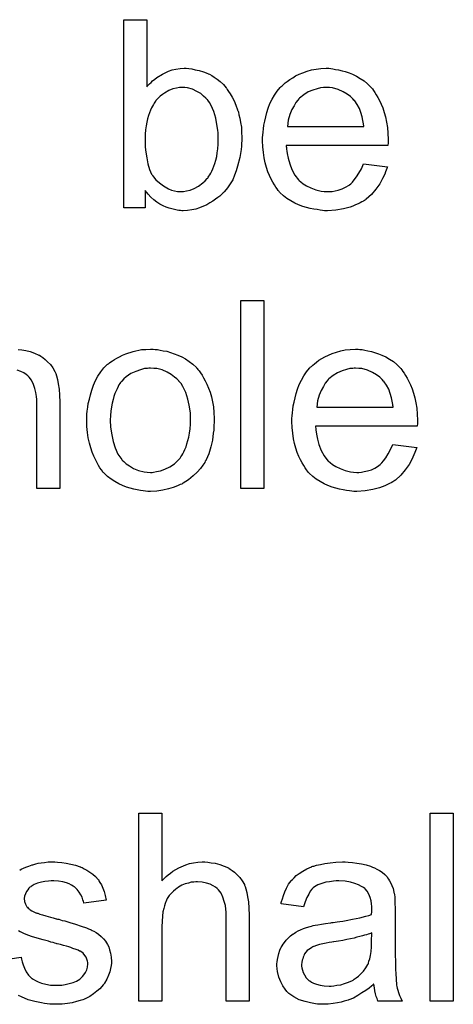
# Model space of a CAD drawing. Extents: x -2 to 8.5, y -2.9 to 5.2.
# Tile 116 of 207: x 5.221 to 5.406, y 0.632 to 1.051. Entities that reach past the tile are written whole.
import ezdxf

# ---------------------------------------------------------------- set-up
doc = ezdxf.new("R2010")
doc.units = 0
doc.layers.add('acc-ni-360-20-out-a_document', color=1, linetype='CONTINUOUS')

msp = doc.modelspace()

# ---------------------------------------------------------------- linework, layer by layer
at = {"layer": 'acc-ni-360-20-out-a_document', "color": 1}
for points in [[(5.275405, 1.022514), (5.27552, 1.022629), (5.275636, 1.022861), (5.275983, 1.023208), (5.276562, 1.023786), (5.27714, 1.024365), (5.277834, 1.025059), (5.27876, 1.025753), (5.279686, 1.026447), (5.282, 1.027952), (5.284661, 1.029109), (5.286165, 1.029687), (5.287785, 1.030034), (5.28952, 1.030266), (5.291256, 1.030381), (5.292181, 1.030381), (5.293222, 1.030266), (5.294495, 1.03015), (5.295999, 1.029803), (5.297735, 1.029456), (5.299586, 1.028877), (5.301322, 1.028183), (5.301553, 1.028067), (5.302131, 1.027836), (5.303057, 1.027257), (5.304098, 1.026563), (5.305371, 1.025753), (5.306644, 1.024712), (5.308032, 1.023439), (5.309189, 1.022051), (5.309305, 1.021935), (5.309652, 1.021357), (5.31023, 1.020547), (5.310925, 1.019505), (5.311734, 1.018117), (5.312544, 1.016497), (5.313354, 1.014646), (5.314048, 1.012679), (5.314048, 1.012563), (5.314164, 1.012448), (5.31428, 1.012101), (5.314396, 1.011754), (5.314627, 1.010597), (5.314974, 1.009092), (5.315321, 1.007357), (5.315668, 1.00539), (5.315784, 1.003192), (5.3159, 1.000878), (5.3159, 1.000762), (5.3159, 1.000184), (5.3159, 0.999489), (5.315784, 0.998448), (5.315668, 0.997175), (5.315553, 0.995787), (5.315321, 0.994167), (5.314974, 0.992432), (5.314048, 0.988729), (5.31347, 0.986762), (5.312776, 0.984911), (5.311966, 0.982944), (5.310925, 0.981209), (5.309768, 0.979473), (5.308495, 0.977854), (5.308379, 0.977738), (5.308148, 0.977506), (5.307801, 0.977159), (5.307222, 0.976581), (5.306412, 0.976002), (5.305602, 0.975308), (5.304677, 0.974614), (5.30352, 0.973804), (5.302247, 0.97311), (5.300974, 0.9723), (5.29785, 0.971027), (5.296231, 0.970449), (5.294495, 0.970102), (5.292644, 0.96987), (5.290793, 0.969755), (5.29033, 0.969755), (5.289752, 0.96987), (5.289057, 0.96987), (5.288247, 0.969986), (5.287206, 0.970217), (5.284892, 0.970796), (5.283619, 0.971259), (5.282347, 0.971837), (5.280958, 0.972531), (5.279686, 0.973341), (5.278297, 0.974383), (5.277025, 0.975539), (5.275868, 0.976812), (5.274711, 0.978316), (5.274711, 0.971027), (5.26557, 0.971027), (5.26557, 1.051092), (5.275405, 1.051092), (5.275405, 1.022514)], [(5.353734, 1.030266), (5.354659, 1.03015), (5.355816, 1.029918), (5.357089, 1.029687), (5.358593, 1.02934), (5.359981, 1.028993), (5.361601, 1.028414), (5.363105, 1.027836), (5.364725, 1.027026), (5.366345, 1.0261), (5.367965, 1.025059), (5.369469, 1.023786), (5.370857, 1.022398), (5.370973, 1.022282), (5.371204, 1.022051), (5.371551, 1.021588), (5.372014, 1.020894), (5.372593, 1.020084), (5.373171, 1.019158), (5.373865, 1.018001), (5.37456, 1.016613), (5.375254, 1.015109), (5.375948, 1.013489), (5.376526, 1.011638), (5.377105, 1.009671), (5.377568, 1.007473), (5.377915, 1.005159), (5.378146, 1.002729), (5.378262, 1.000068), (5.378262, 0.999952), (5.378262, 0.999489), (5.378262, 0.998679), (5.378146, 0.997523), (5.334759, 0.997523), (5.334759, 0.997407), (5.334759, 0.99706), (5.334874, 0.996597), (5.334874, 0.995903), (5.33499, 0.995093), (5.335222, 0.994167), (5.335569, 0.992085), (5.336263, 0.989771), (5.337189, 0.987225), (5.338461, 0.984911), (5.340081, 0.982829), (5.340197, 0.982829), (5.340312, 0.982597), (5.341007, 0.982019), (5.342048, 0.981209), (5.343436, 0.980399), (5.345288, 0.979473), (5.34737, 0.978663), (5.349684, 0.978085), (5.350957, 0.977969), (5.352345, 0.977854), (5.353271, 0.977854), (5.354312, 0.977969), (5.355585, 0.978201), (5.356973, 0.978548), (5.358593, 0.97901), (5.360097, 0.979705), (5.361601, 0.98063), (5.361717, 0.980746), (5.362295, 0.981209), (5.36299, 0.981903), (5.3638, 0.982829), (5.364725, 0.984101), (5.365766, 0.985721), (5.366808, 0.987572), (5.367733, 0.989771), (5.377915, 0.988498), (5.377915, 0.988382), (5.377799, 0.988151), (5.377684, 0.987688), (5.377452, 0.986994), (5.377105, 0.9863), (5.376758, 0.985374), (5.375832, 0.983407), (5.374675, 0.981209), (5.373056, 0.978895), (5.371204, 0.976697), (5.36889, 0.974614), (5.368775, 0.974614), (5.368543, 0.974383), (5.368196, 0.974151), (5.367733, 0.973804), (5.367039, 0.973457), (5.366345, 0.97311), (5.365419, 0.972647), (5.364378, 0.972184), (5.363221, 0.971721), (5.362064, 0.971259), (5.359172, 0.970564), (5.355932, 0.969986), (5.352345, 0.969755), (5.351073, 0.969755), (5.350263, 0.96987), (5.349221, 0.969986), (5.347949, 0.970217), (5.34656, 0.970449), (5.345056, 0.97068), (5.341816, 0.971606), (5.340081, 0.9723), (5.338461, 0.972994), (5.336726, 0.97392), (5.335106, 0.974961), (5.333602, 0.976118), (5.332098, 0.977506), (5.331982, 0.977622), (5.331751, 0.977854), (5.331404, 0.978316), (5.330941, 0.97901), (5.330362, 0.97982), (5.329784, 0.980746), (5.32909, 0.981903), (5.328395, 0.983176), (5.327701, 0.98468), (5.327007, 0.9863), (5.326428, 0.988151), (5.32585, 0.990118), (5.325387, 0.9922), (5.32504, 0.994514), (5.324809, 0.996944), (5.324693, 0.999489), (5.324693, 0.999605), (5.324693, 1.000184), (5.324693, 1.000878), (5.324809, 1.001919), (5.324924, 1.003192), (5.32504, 1.00458), (5.325271, 1.0062), (5.325618, 1.00782), (5.326544, 1.011522), (5.327123, 1.013373), (5.327817, 1.01534), (5.328742, 1.017192), (5.329784, 1.018927), (5.330941, 1.020663), (5.332213, 1.022282), (5.332329, 1.022398), (5.33256, 1.022629), (5.333023, 1.022976), (5.333602, 1.023555), (5.334296, 1.024133), (5.335222, 1.024828), (5.336263, 1.025638), (5.337536, 1.026332), (5.338808, 1.027142), (5.340312, 1.027836), (5.341932, 1.02853), (5.343668, 1.029109), (5.345519, 1.029687), (5.347486, 1.030034), (5.349568, 1.030266), (5.351767, 1.030381), (5.352924, 1.030381), (5.353734, 1.030266)], [(5.291487, 1.022282), (5.289752, 1.022282), (5.289289, 1.022167), (5.288016, 1.021935), (5.286512, 1.021588), (5.284776, 1.020894), (5.282925, 1.019853), (5.282, 1.019274), (5.281074, 1.018464), (5.280148, 1.017654), (5.279223, 1.016613), (5.279223, 1.016497), (5.278991, 1.016382), (5.27876, 1.016034), (5.278529, 1.015572), (5.278181, 1.014993), (5.277719, 1.014299), (5.277372, 1.013489), (5.276909, 1.012563), (5.276446, 1.011407), (5.276099, 1.01025), (5.275636, 1.008861), (5.275289, 1.007473), (5.275058, 1.005853), (5.274826, 1.004117), (5.274595, 1.002382), (5.274595, 1.000415), (5.274595, 1.000299), (5.274595, 0.999952), (5.274595, 0.999374), (5.274595, 0.998679), (5.274711, 0.99787), (5.274711, 0.996828), (5.274942, 0.99463), (5.275289, 0.9922), (5.275752, 0.989655), (5.276446, 0.987341), (5.276909, 0.9863), (5.277372, 0.985374), (5.277372, 0.985258), (5.277603, 0.985027), (5.277834, 0.98468), (5.278181, 0.984217), (5.279223, 0.982944), (5.280727, 0.981672), (5.282462, 0.980283), (5.284661, 0.97901), (5.285818, 0.978548), (5.287206, 0.978201), (5.288479, 0.977969), (5.289983, 0.977854), (5.290561, 0.977854), (5.291024, 0.977969), (5.292297, 0.978201), (5.293801, 0.978548), (5.295537, 0.979242), (5.297388, 0.980168), (5.299239, 0.981556), (5.300164, 0.982481), (5.30109, 0.983407), (5.30109, 0.983523), (5.301322, 0.983639), (5.301553, 0.983986), (5.301784, 0.984448), (5.302247, 0.985027), (5.302594, 0.985721), (5.303057, 0.986647), (5.30352, 0.987572), (5.303867, 0.988729), (5.30433, 0.989886), (5.304792, 0.991275), (5.30514, 0.992779), (5.305371, 0.994399), (5.305602, 0.996134), (5.305834, 0.998101), (5.305834, 1.000068), (5.305834, 1.000184), (5.305834, 1.000531), (5.305834, 1.001109), (5.305718, 1.001919), (5.305718, 1.002845), (5.305602, 1.004002), (5.305255, 1.006431), (5.304792, 1.009092), (5.303983, 1.011985), (5.302826, 1.01453), (5.302131, 1.015803), (5.301322, 1.016844), (5.301322, 1.01696), (5.30109, 1.017076), (5.300512, 1.017654), (5.299586, 1.01858), (5.298313, 1.019621), (5.296694, 1.020547), (5.294842, 1.021472), (5.292644, 1.022051), (5.291487, 1.022282)], [(5.351882, 1.022282), (5.351188, 1.022282), (5.350725, 1.022167), (5.349453, 1.022051), (5.347949, 1.021704), (5.346097, 1.021125), (5.344131, 1.020315), (5.342279, 1.019158), (5.340428, 1.017654), (5.340197, 1.017423), (5.339734, 1.016844), (5.338924, 1.015803), (5.338114, 1.014415), (5.337189, 1.012795), (5.336379, 1.010712), (5.335684, 1.008283), (5.335337, 1.005621), (5.367849, 1.005621), (5.367849, 1.005737), (5.367849, 1.005969), (5.367733, 1.006316), (5.367733, 1.006779), (5.367502, 1.008167), (5.367155, 1.009671), (5.366576, 1.011522), (5.365998, 1.013258), (5.365072, 1.014993), (5.364031, 1.016497), (5.364031, 1.016613), (5.3638, 1.016729), (5.363221, 1.017423), (5.36218, 1.018348), (5.360791, 1.01939), (5.359056, 1.020431), (5.356973, 1.021357), (5.354543, 1.022051), (5.353271, 1.022167), (5.351882, 1.022282)], [(5.325271, 0.851463), (5.315437, 0.851463), (5.315437, 0.931527), (5.325271, 0.931527), (5.325271, 0.851463)], [(5.220563, 0.910701), (5.222067, 0.91047), (5.223802, 0.910238), (5.225654, 0.909776), (5.227505, 0.909081), (5.229356, 0.908271), (5.229587, 0.908156), (5.230166, 0.907809), (5.230976, 0.90723), (5.232017, 0.90642), (5.233059, 0.905379), (5.234216, 0.904222), (5.235257, 0.902834), (5.236182, 0.901214), (5.236298, 0.900982), (5.236529, 0.900404), (5.236877, 0.899363), (5.237224, 0.897859), (5.237571, 0.896007), (5.237918, 0.893809), (5.238149, 0.891148), (5.238265, 0.88814), (5.238265, 0.851463), (5.228431, 0.851463), (5.228431, 0.888255), (5.228431, 0.888371), (5.228431, 0.888602), (5.228431, 0.88895), (5.228431, 0.889412), (5.228315, 0.890685), (5.228083, 0.892305), (5.227621, 0.89404), (5.227042, 0.895776), (5.226232, 0.897511), (5.225191, 0.8989), (5.225075, 0.899015), (5.224612, 0.899478), (5.223918, 0.900057), (5.222877, 0.900635), (5.221604, 0.90133), (5.2201, 0.901792)], [(5.278876, 0.910701), (5.279917, 0.910586), (5.281074, 0.910354), (5.282347, 0.910123), (5.283851, 0.909891), (5.286975, 0.90885), (5.288595, 0.908271), (5.290214, 0.907462), (5.291834, 0.906652), (5.293454, 0.905495), (5.294958, 0.904338), (5.296462, 0.902949), (5.296578, 0.902834), (5.296809, 0.902602), (5.297156, 0.902139), (5.297619, 0.901561), (5.298198, 0.900751), (5.298892, 0.89971), (5.299586, 0.898553), (5.30028, 0.89728), (5.300974, 0.895892), (5.301669, 0.894156), (5.302363, 0.892421), (5.302941, 0.890454), (5.303404, 0.888371), (5.303751, 0.886173), (5.303983, 0.883859), (5.304098, 0.881313), (5.304098, 0.881198), (5.304098, 0.880851), (5.304098, 0.880272), (5.304098, 0.879462), (5.303983, 0.878537), (5.303867, 0.87738), (5.303867, 0.876223), (5.303636, 0.87495), (5.303288, 0.872057), (5.302594, 0.869165), (5.301784, 0.866272), (5.300627, 0.863611), (5.300627, 0.863496), (5.300512, 0.86338), (5.30028, 0.863033), (5.300049, 0.86257), (5.299239, 0.861413), (5.298198, 0.860025), (5.296809, 0.858405), (5.295074, 0.856785), (5.293107, 0.855165), (5.290793, 0.853661), (5.290677, 0.853661), (5.290561, 0.853545), (5.290214, 0.853314), (5.289636, 0.853083), (5.289057, 0.852851), (5.288363, 0.85262), (5.286628, 0.851926), (5.284661, 0.851347), (5.282231, 0.850769), (5.279686, 0.850306), (5.276909, 0.85019), (5.275752, 0.85019), (5.274826, 0.850306), (5.273785, 0.850422), (5.272628, 0.850653), (5.271239, 0.850884), (5.269851, 0.851116), (5.266727, 0.852041), (5.264992, 0.852736), (5.263372, 0.85343), (5.261752, 0.854355), (5.260132, 0.855397), (5.258628, 0.856554), (5.257124, 0.857942), (5.257008, 0.858058), (5.256777, 0.858289), (5.25643, 0.858752), (5.255967, 0.859446), (5.255389, 0.860256), (5.25481, 0.861182), (5.254116, 0.862339), (5.253422, 0.863727), (5.252727, 0.865231), (5.252033, 0.866967), (5.251455, 0.868818), (5.250876, 0.870785), (5.250413, 0.872983), (5.250066, 0.875297), (5.249835, 0.877842), (5.249719, 0.880504), (5.249719, 0.880735), (5.249719, 0.881198), (5.249835, 0.882008), (5.249835, 0.883165), (5.249951, 0.884437), (5.250182, 0.886057), (5.250413, 0.887677), (5.250876, 0.889528), (5.251339, 0.891379), (5.251918, 0.893346), (5.252612, 0.895429), (5.253537, 0.897396), (5.254463, 0.899247), (5.255736, 0.901098), (5.257008, 0.902834), (5.258628, 0.904338), (5.258744, 0.904453), (5.258975, 0.904569), (5.259438, 0.904916), (5.260017, 0.905379), (5.260711, 0.905842), (5.261636, 0.90642), (5.262562, 0.906999), (5.263719, 0.907577), (5.264992, 0.908156), (5.26638, 0.908734), (5.269504, 0.909776), (5.273091, 0.910586), (5.274942, 0.910701), (5.276909, 0.910817), (5.278066, 0.910817), (5.278876, 0.910701)], [(5.366229, 0.910701), (5.367155, 0.910586), (5.368312, 0.910354), (5.369584, 0.910123), (5.371089, 0.909776), (5.372477, 0.909428), (5.374097, 0.90885), (5.375601, 0.908271), (5.377221, 0.907462), (5.378841, 0.906536), (5.38046, 0.905495), (5.381964, 0.904222), (5.383353, 0.902834), (5.383468, 0.902718), (5.3837, 0.902486), (5.384047, 0.902024), (5.38451, 0.90133), (5.385088, 0.90052), (5.385667, 0.899594), (5.386361, 0.898437), (5.387055, 0.897049), (5.387749, 0.895544), (5.388444, 0.893925), (5.389022, 0.892073), (5.389601, 0.890107), (5.390063, 0.887908), (5.39041, 0.885594), (5.390642, 0.883165), (5.390758, 0.880504), (5.390758, 0.880388), (5.390758, 0.879925), (5.390758, 0.879115), (5.390642, 0.877958), (5.347254, 0.877958), (5.347254, 0.877842), (5.347254, 0.877495), (5.34737, 0.877033), (5.34737, 0.876338), (5.347486, 0.875528), (5.347717, 0.874603), (5.348064, 0.87252), (5.348758, 0.870206), (5.349684, 0.867661), (5.350957, 0.865347), (5.352577, 0.863264), (5.352692, 0.863264), (5.352808, 0.863033), (5.353502, 0.862454), (5.354543, 0.861644), (5.355932, 0.860835), (5.357783, 0.859909), (5.359866, 0.859099), (5.36218, 0.85852), (5.363452, 0.858405), (5.364841, 0.858289), (5.365766, 0.858289), (5.366808, 0.858405), (5.36808, 0.858636), (5.369469, 0.858983), (5.371089, 0.859446), (5.372593, 0.86014), (5.374097, 0.861066), (5.374212, 0.861182), (5.374791, 0.861644), (5.375485, 0.862339), (5.376295, 0.863264), (5.377221, 0.864537), (5.378262, 0.866157), (5.379303, 0.868008), (5.380229, 0.870206), (5.39041, 0.868933), (5.39041, 0.868818), (5.390295, 0.868586), (5.390179, 0.868124), (5.389948, 0.867429), (5.389601, 0.866735), (5.389253, 0.86581), (5.388328, 0.863843), (5.387171, 0.861644), (5.385551, 0.85933), (5.3837, 0.857132), (5.381386, 0.855049), (5.38127, 0.855049), (5.381039, 0.854818), (5.380692, 0.854587), (5.380229, 0.85424), (5.379535, 0.853893), (5.378841, 0.853545), (5.377915, 0.853083), (5.376874, 0.85262), (5.375717, 0.852157), (5.37456, 0.851694), (5.371667, 0.851), (5.368427, 0.850422), (5.364841, 0.85019), (5.363568, 0.85019), (5.362758, 0.850306), (5.361717, 0.850422), (5.360444, 0.850653), (5.359056, 0.850884), (5.357552, 0.851116), (5.354312, 0.852041), (5.352577, 0.852736), (5.350957, 0.85343), (5.349221, 0.854355), (5.347601, 0.855397), (5.346097, 0.856554), (5.344593, 0.857942), (5.344478, 0.858058), (5.344246, 0.858289), (5.343899, 0.858752), (5.343436, 0.859446), (5.342858, 0.860256), (5.342279, 0.861182), (5.341585, 0.862339), (5.340891, 0.863611), (5.340197, 0.865115), (5.339502, 0.866735), (5.338924, 0.868586), (5.338346, 0.870553), (5.337883, 0.872636), (5.337536, 0.87495), (5.337304, 0.87738), (5.337189, 0.879925), (5.337189, 0.880041), (5.337189, 0.880619), (5.337189, 0.881313), (5.337304, 0.882355), (5.33742, 0.883627), (5.337536, 0.885016), (5.337767, 0.886636), (5.338114, 0.888255), (5.33904, 0.891958), (5.339618, 0.893809), (5.340312, 0.895776), (5.341238, 0.897627), (5.342279, 0.899363), (5.343436, 0.901098), (5.344709, 0.902718), (5.344825, 0.902834), (5.345056, 0.903065), (5.345519, 0.903412), (5.346097, 0.903991), (5.346792, 0.904569), (5.347717, 0.905263), (5.348758, 0.906073), (5.350031, 0.906767), (5.351304, 0.907577), (5.352808, 0.908271), (5.354428, 0.908966), (5.356163, 0.909544), (5.358015, 0.910123), (5.359981, 0.91047), (5.362064, 0.910701), (5.364262, 0.910817), (5.365419, 0.910817), (5.366229, 0.910701)], [(5.276909, 0.902718), (5.276215, 0.902718), (5.275636, 0.902602), (5.274363, 0.902486), (5.272628, 0.902024), (5.270661, 0.90133), (5.268578, 0.900404), (5.266611, 0.899015), (5.26557, 0.89809), (5.264645, 0.897164), (5.264645, 0.897049), (5.264413, 0.896933), (5.264182, 0.896586), (5.263835, 0.896123), (5.263488, 0.895544), (5.263141, 0.89485), (5.262678, 0.893925), (5.262215, 0.892999), (5.261752, 0.891842), (5.261289, 0.890685), (5.260942, 0.889297), (5.260595, 0.887793), (5.260248, 0.886173), (5.260017, 0.884437), (5.259901, 0.88247), (5.259785, 0.880504), (5.259785, 0.880388), (5.259785, 0.880041), (5.259785, 0.879462), (5.259901, 0.878652), (5.259901, 0.877727), (5.260017, 0.876685), (5.260364, 0.874256), (5.260942, 0.871479), (5.261868, 0.868702), (5.263025, 0.866041), (5.263835, 0.864884), (5.264645, 0.863727), (5.26476, 0.863727), (5.264876, 0.863496), (5.26557, 0.862917), (5.266611, 0.861991), (5.268, 0.861066), (5.269735, 0.860025), (5.271818, 0.859099), (5.274248, 0.85852), (5.27552, 0.858405), (5.276909, 0.858289), (5.277603, 0.858289), (5.278181, 0.858405), (5.279454, 0.858636), (5.28119, 0.858983), (5.283041, 0.859678), (5.285123, 0.860603), (5.28709, 0.861991), (5.288132, 0.862917), (5.289057, 0.863843), (5.289173, 0.863958), (5.289289, 0.864074), (5.28952, 0.864421), (5.289867, 0.864884), (5.290214, 0.865462), (5.290677, 0.866157), (5.29114, 0.867082), (5.291603, 0.868008), (5.292065, 0.869165), (5.292413, 0.870438), (5.292875, 0.871826), (5.293222, 0.87333), (5.29357, 0.875066), (5.293801, 0.876801), (5.294032, 0.878768), (5.294032, 0.880851), (5.294032, 0.880966), (5.294032, 0.881313), (5.294032, 0.881892), (5.293917, 0.882586), (5.293917, 0.883512), (5.293801, 0.884553), (5.293454, 0.886983), (5.292875, 0.889528), (5.29195, 0.892305), (5.290677, 0.89485), (5.289983, 0.896123), (5.289057, 0.897164), (5.289057, 0.89728), (5.288826, 0.897396), (5.288132, 0.89809), (5.28709, 0.8989), (5.285702, 0.899941), (5.283967, 0.900982), (5.281884, 0.901908), (5.27957, 0.902486), (5.278297, 0.902602), (5.276909, 0.902718)], [(5.364378, 0.902718), (5.363684, 0.902718), (5.363221, 0.902602), (5.361948, 0.902486), (5.360444, 0.902139), (5.358593, 0.901561), (5.356626, 0.900751), (5.354775, 0.899594), (5.352924, 0.89809), (5.352692, 0.897859), (5.35223, 0.89728), (5.35142, 0.896239), (5.35061, 0.89485), (5.349684, 0.893231), (5.348874, 0.891148), (5.34818, 0.888718), (5.347833, 0.886057), (5.380345, 0.886057), (5.380345, 0.886173), (5.380345, 0.886404), (5.380229, 0.886751), (5.380229, 0.887214), (5.379998, 0.888602), (5.37965, 0.890107), (5.379072, 0.891958), (5.378493, 0.893693), (5.377568, 0.895429), (5.376526, 0.896933), (5.376526, 0.897049), (5.376295, 0.897164), (5.375717, 0.897859), (5.374675, 0.898784), (5.373287, 0.899825), (5.371551, 0.900867), (5.369469, 0.901792), (5.367039, 0.902486), (5.365766, 0.902602), (5.364378, 0.902718)], [(5.281768, 0.684415), (5.281884, 0.684531), (5.282115, 0.684762), (5.282462, 0.685109), (5.283041, 0.685688), (5.283619, 0.686266), (5.284429, 0.686961), (5.285471, 0.687655), (5.286512, 0.688465), (5.287669, 0.689159), (5.288942, 0.689853), (5.29195, 0.691126), (5.29357, 0.691704), (5.295305, 0.692051), (5.297156, 0.692283), (5.299007, 0.692398), (5.300049, 0.692398), (5.301322, 0.692283), (5.302826, 0.692051), (5.304561, 0.69182), (5.306412, 0.691357), (5.308264, 0.690663), (5.310115, 0.689853), (5.310346, 0.689737), (5.310925, 0.68939), (5.311734, 0.688812), (5.312776, 0.688002), (5.313817, 0.686961), (5.314974, 0.685803), (5.316015, 0.684415), (5.316941, 0.682795), (5.317057, 0.682564), (5.317288, 0.681985), (5.317635, 0.680944), (5.317982, 0.67944), (5.318329, 0.677589), (5.318676, 0.67539), (5.318908, 0.672729), (5.319024, 0.669721), (5.319024, 0.633044), (5.309189, 0.633044), (5.309189, 0.669837), (5.309189, 0.669953), (5.309189, 0.670184), (5.309189, 0.670531), (5.309189, 0.670994), (5.309073, 0.672267), (5.308842, 0.673886), (5.308379, 0.675622), (5.307801, 0.677357), (5.306991, 0.679093), (5.305949, 0.680481), (5.305834, 0.680597), (5.305371, 0.68106), (5.304677, 0.681638), (5.303636, 0.682217), (5.302363, 0.682911), (5.300859, 0.683374), (5.299007, 0.683837), (5.296925, 0.683952), (5.296231, 0.683952), (5.295421, 0.683837), (5.294264, 0.683721), (5.293107, 0.683374), (5.291718, 0.683027), (5.29033, 0.682448), (5.288826, 0.681638), (5.28871, 0.681523), (5.288247, 0.681176), (5.287553, 0.680713), (5.286743, 0.680019), (5.285818, 0.679093), (5.284892, 0.678052), (5.284082, 0.676779), (5.283388, 0.67539), (5.283272, 0.675159), (5.283157, 0.674696), (5.282925, 0.673771), (5.282578, 0.672614), (5.282231, 0.67111), (5.282, 0.669258), (5.281884, 0.667176), (5.281768, 0.664746), (5.281768, 0.633044), (5.271934, 0.633044), (5.271934, 0.713109), (5.281768, 0.713109), (5.281768, 0.684415)], [(5.40603, 0.633044), (5.396195, 0.633044), (5.396195, 0.713109), (5.40603, 0.713109), (5.40603, 0.633044)], [(5.237339, 0.692283), (5.239075, 0.692167), (5.240926, 0.691936), (5.242893, 0.691473), (5.244976, 0.69101), (5.246943, 0.690316), (5.247058, 0.690316), (5.247174, 0.6902), (5.247752, 0.689969), (5.248678, 0.689506), (5.249835, 0.688927), (5.251108, 0.688117), (5.25238, 0.687192), (5.253537, 0.686151), (5.254579, 0.684994), (5.254694, 0.684878), (5.254926, 0.684415), (5.255389, 0.683605), (5.255967, 0.68268), (5.256546, 0.681291), (5.257124, 0.679787), (5.257587, 0.678052), (5.25805, 0.676085), (5.248447, 0.674812), (5.248447, 0.675043), (5.248331, 0.675506), (5.2481, 0.676316), (5.247752, 0.677357), (5.247174, 0.678399), (5.24648, 0.679556), (5.24567, 0.680713), (5.244513, 0.681754), (5.244397, 0.68187), (5.243934, 0.682101), (5.24324, 0.682564), (5.242199, 0.683027), (5.241042, 0.68349), (5.239538, 0.683952), (5.237686, 0.684184), (5.23572, 0.684299), (5.234563, 0.684299), (5.233406, 0.684184), (5.231901, 0.684068), (5.230397, 0.683721), (5.228778, 0.683374), (5.227274, 0.682795), (5.226001, 0.681985), (5.225885, 0.68187), (5.225538, 0.681638), (5.225075, 0.681176), (5.224612, 0.680481), (5.224034, 0.679787), (5.223571, 0.678861), (5.223224, 0.67782), (5.223108, 0.676779), (5.223108, 0.676663), (5.223108, 0.676432), (5.223224, 0.676085), (5.223224, 0.675622), (5.223571, 0.674465), (5.224265, 0.673308), (5.224381, 0.673192), (5.224497, 0.673077), (5.224728, 0.672729), (5.225191, 0.672382), (5.225654, 0.672035), (5.226348, 0.671572), (5.227158, 0.671225), (5.228083, 0.670763), (5.228199, 0.670763), (5.228431, 0.670647), (5.228893, 0.670531), (5.229703, 0.670184), (5.23086, 0.669837), (5.232364, 0.66949), (5.23329, 0.669143), (5.234331, 0.668911), (5.235488, 0.668564), (5.236761, 0.668217), (5.236877, 0.668217), (5.237224, 0.668101), (5.237802, 0.667986), (5.238496, 0.667754), (5.239306, 0.667523), (5.240348, 0.667292), (5.242546, 0.666597), (5.244976, 0.665903), (5.247405, 0.665093), (5.249604, 0.664283), (5.250529, 0.663936), (5.251339, 0.663589), (5.25157, 0.663473), (5.252033, 0.663242), (5.252727, 0.662895), (5.253769, 0.662316), (5.25481, 0.661622), (5.255851, 0.660697), (5.256893, 0.659655), (5.257818, 0.658498), (5.257934, 0.658383), (5.258165, 0.65792), (5.258628, 0.657226), (5.259091, 0.656184), (5.259438, 0.654912), (5.259901, 0.653523), (5.260132, 0.651903), (5.260248, 0.650052), (5.260248, 0.649821), (5.260248, 0.649242), (5.260132, 0.648317), (5.259901, 0.647044), (5.259554, 0.645656), (5.258975, 0.644152), (5.258281, 0.642416), (5.257355, 0.640796), (5.25724, 0.640565), (5.256777, 0.640102), (5.256199, 0.639292), (5.255273, 0.638366), (5.254, 0.637325), (5.252612, 0.636168), (5.250992, 0.635127), (5.249025, 0.634086), (5.248909, 0.634086), (5.248794, 0.63397), (5.2481, 0.633739), (5.246943, 0.633391), (5.245438, 0.632929), (5.243587, 0.632466), (5.241505, 0.632119), (5.239306, 0.631887), (5.236761, 0.631772), (5.23572, 0.631772), (5.23491, 0.631887), (5.233984, 0.631887), (5.232827, 0.632003), (5.23167, 0.632119), (5.230397, 0.63235), (5.227621, 0.632929), (5.224728, 0.633739), (5.221951, 0.634895), (5.220679, 0.63559)], [(5.221141, 0.688927), (5.221836, 0.689274), (5.222761, 0.689737), (5.223802, 0.6902), (5.225075, 0.690663), (5.226464, 0.691126), (5.226695, 0.691241), (5.227158, 0.691357), (5.227968, 0.691588), (5.229009, 0.69182), (5.230282, 0.692051), (5.23167, 0.692167), (5.23329, 0.692398), (5.236067, 0.692398), (5.237339, 0.692283)], [(5.361254, 0.692283), (5.36299, 0.692167), (5.364957, 0.691936), (5.366923, 0.691588), (5.36889, 0.691126), (5.370742, 0.690547), (5.370973, 0.690432), (5.371551, 0.6902), (5.372361, 0.689853), (5.373403, 0.68939), (5.37456, 0.688696), (5.375717, 0.688002), (5.376758, 0.687076), (5.377684, 0.686151), (5.377799, 0.686035), (5.378031, 0.685688), (5.378378, 0.685109), (5.378841, 0.684415), (5.379419, 0.683374), (5.379882, 0.682332), (5.380345, 0.68106), (5.380692, 0.679556), (5.380692, 0.67944), (5.380807, 0.679093), (5.380923, 0.678399), (5.381039, 0.677473), (5.381039, 0.6762), (5.381154, 0.674696), (5.38127, 0.672729), (5.38127, 0.670531), (5.38127, 0.657341), (5.38127, 0.657226), (5.38127, 0.656763), (5.38127, 0.656069), (5.38127, 0.655143), (5.38127, 0.654102), (5.38127, 0.652829), (5.381386, 0.650052), (5.381386, 0.64716), (5.381502, 0.644267), (5.381617, 0.642995), (5.381617, 0.641837), (5.381733, 0.640796), (5.381849, 0.639986), (5.381849, 0.639871), (5.381964, 0.639408), (5.38208, 0.638714), (5.382427, 0.637788), (5.382659, 0.636747), (5.383121, 0.63559), (5.3837, 0.634317), (5.384278, 0.633044), (5.373981, 0.633044), (5.373865, 0.63316), (5.37375, 0.633623), (5.373518, 0.634201), (5.373171, 0.635127), (5.372824, 0.636168), (5.372593, 0.637441), (5.372361, 0.638829), (5.37213, 0.640333), (5.372014, 0.640333), (5.371899, 0.640102), (5.371204, 0.639524), (5.370163, 0.638714), (5.368775, 0.637672), (5.367039, 0.636631), (5.365304, 0.635474), (5.363452, 0.634433), (5.361485, 0.633623), (5.361254, 0.633507), (5.36056, 0.633391), (5.359519, 0.633044), (5.358246, 0.632697), (5.356626, 0.63235), (5.354775, 0.632119), (5.352692, 0.631887), (5.35061, 0.631772), (5.349684, 0.631772), (5.34899, 0.631887), (5.34818, 0.631887), (5.347254, 0.632003), (5.345172, 0.63235), (5.342858, 0.632929), (5.340312, 0.633739), (5.337998, 0.634895), (5.335916, 0.6364), (5.335684, 0.636631), (5.335106, 0.63721), (5.334296, 0.638251), (5.33337, 0.639639), (5.332445, 0.641375), (5.331635, 0.643342), (5.331056, 0.645771), (5.330941, 0.646928), (5.330825, 0.648317), (5.330825, 0.648548), (5.330825, 0.649011), (5.330941, 0.649821), (5.331056, 0.650862), (5.331288, 0.652135), (5.331635, 0.653408), (5.332098, 0.654796), (5.332676, 0.656069), (5.332792, 0.656184), (5.333023, 0.656647), (5.333486, 0.657341), (5.334065, 0.658151), (5.334759, 0.659077), (5.335684, 0.660002), (5.33661, 0.660928), (5.337767, 0.661738), (5.337883, 0.661854), (5.338346, 0.662085), (5.338924, 0.662548), (5.33985, 0.663011), (5.340891, 0.663473), (5.342164, 0.664052), (5.343436, 0.664515), (5.34494, 0.664977), (5.345056, 0.664977), (5.345519, 0.665093), (5.346213, 0.665325), (5.347139, 0.66544), (5.348296, 0.665672), (5.3498, 0.665903), (5.351535, 0.66625), (5.353618, 0.666482), (5.353734, 0.666482), (5.354196, 0.666597), (5.354775, 0.666597), (5.355585, 0.666713), (5.35651, 0.666829), (5.357667, 0.66706), (5.35894, 0.667176), (5.360328, 0.667407), (5.363105, 0.667986), (5.366114, 0.668564), (5.368775, 0.669258), (5.370047, 0.669606), (5.371204, 0.669953), (5.371204, 0.670068), (5.371204, 0.6703), (5.37132, 0.670994), (5.37132, 0.671804), (5.37132, 0.672267), (5.37132, 0.672498), (5.37132, 0.672614), (5.37132, 0.672729), (5.37132, 0.673424), (5.371204, 0.674581), (5.370973, 0.675853), (5.370626, 0.677242), (5.370047, 0.67863), (5.369353, 0.679903), (5.368427, 0.680944), (5.368312, 0.68106), (5.367733, 0.681523), (5.366808, 0.681985), (5.365651, 0.68268), (5.364031, 0.683258), (5.36218, 0.683837), (5.359866, 0.684184), (5.357205, 0.684299), (5.356048, 0.684299), (5.354891, 0.684184), (5.353271, 0.683952), (5.351651, 0.683721), (5.349916, 0.683258), (5.348296, 0.68268), (5.346907, 0.68187), (5.346792, 0.681754), (5.346329, 0.681407), (5.34575, 0.680828), (5.345056, 0.679903), (5.344362, 0.678746), (5.343552, 0.677242), (5.342858, 0.67539), (5.342164, 0.673308), (5.33256, 0.674581), (5.33256, 0.674696), (5.332676, 0.674812), (5.332676, 0.675159), (5.332792, 0.675622), (5.333139, 0.676663), (5.333602, 0.678167), (5.33418, 0.679671), (5.334874, 0.681291), (5.3358, 0.682911), (5.336841, 0.684415), (5.336957, 0.684531), (5.33742, 0.684994), (5.338114, 0.685688), (5.33904, 0.686613), (5.340312, 0.687539), (5.341816, 0.688465), (5.343552, 0.689506), (5.345519, 0.690316), (5.345635, 0.690316), (5.34575, 0.690432), (5.346097, 0.690547), (5.34656, 0.690663), (5.347717, 0.69101), (5.349337, 0.691357), (5.351188, 0.691704), (5.353502, 0.692051), (5.355932, 0.692283), (5.358709, 0.692398), (5.359981, 0.692398), (5.361254, 0.692283)], [(5.212001, 0.650399), (5.22172, 0.651903), (5.22172, 0.651788), (5.22172, 0.651672), (5.221951, 0.650978), (5.222183, 0.649821), (5.222645, 0.648548), (5.223224, 0.64716), (5.223918, 0.645656), (5.224959, 0.644152), (5.226232, 0.642879), (5.226464, 0.642763), (5.226926, 0.642416), (5.227852, 0.641953), (5.229009, 0.641375), (5.230513, 0.640796), (5.232249, 0.640333), (5.234331, 0.639986), (5.236761, 0.639871), (5.237918, 0.639871), (5.239075, 0.639986), (5.240579, 0.640218), (5.242199, 0.640565), (5.243934, 0.641028), (5.245438, 0.641606), (5.246827, 0.642532), (5.246943, 0.642647), (5.247405, 0.642995), (5.247868, 0.643573), (5.248562, 0.644383), (5.249141, 0.645308), (5.249719, 0.646466), (5.250066, 0.647622), (5.250182, 0.649011), (5.250182, 0.649127), (5.250182, 0.649589), (5.250066, 0.650168), (5.249835, 0.650978), (5.249488, 0.651788), (5.248909, 0.652598), (5.248215, 0.653523), (5.247174, 0.654217), (5.247058, 0.654333), (5.246711, 0.654449), (5.246133, 0.654796), (5.245207, 0.655143), (5.243819, 0.655606), (5.243009, 0.655953), (5.242083, 0.656184), (5.241042, 0.656531), (5.239885, 0.656879), (5.238612, 0.657226), (5.237108, 0.657573), (5.236992, 0.657573), (5.236645, 0.657688), (5.236067, 0.657804), (5.235373, 0.658035), (5.234447, 0.658267), (5.233406, 0.658614), (5.231207, 0.659192), (5.228662, 0.660002), (5.226232, 0.660697), (5.223918, 0.661506), (5.222877, 0.661969), (5.222067, 0.662316), (5.221836, 0.662432), (5.221373, 0.662663), (5.220679, 0.663126)], [(5.37132, 0.662201), (5.371204, 0.662201), (5.371089, 0.662085), (5.370742, 0.661969), (5.370279, 0.661854), (5.3697, 0.661622), (5.369006, 0.661391), (5.368196, 0.661159), (5.36727, 0.660928), (5.366229, 0.660581), (5.364957, 0.66035), (5.363684, 0.660002), (5.36218, 0.659655), (5.36056, 0.659308), (5.35894, 0.658961), (5.357089, 0.65873), (5.355122, 0.658383), (5.354891, 0.658383), (5.354196, 0.658267), (5.353039, 0.658035), (5.351767, 0.657804), (5.350378, 0.657573), (5.34899, 0.657226), (5.347717, 0.656879), (5.34656, 0.656416), (5.346444, 0.656416), (5.346097, 0.656184), (5.345635, 0.655953), (5.345172, 0.655606), (5.343783, 0.65468), (5.342626, 0.653292), (5.342626, 0.653176), (5.342395, 0.652945), (5.342279, 0.652482), (5.342048, 0.651903), (5.341816, 0.651209), (5.341585, 0.650515), (5.341469, 0.649589), (5.341354, 0.648664), (5.341354, 0.648548), (5.341354, 0.64797), (5.341469, 0.647275), (5.341701, 0.64635), (5.342048, 0.645308), (5.342626, 0.644267), (5.343321, 0.64311), (5.344246, 0.642069), (5.344362, 0.641953), (5.344825, 0.641722), (5.345519, 0.641259), (5.346444, 0.640796), (5.347717, 0.640333), (5.349221, 0.639871), (5.350957, 0.639639), (5.353039, 0.639524), (5.353965, 0.639524), (5.355122, 0.639639), (5.356395, 0.639871), (5.358015, 0.640102), (5.359634, 0.640565), (5.36137, 0.641143), (5.363105, 0.641953), (5.363337, 0.642069), (5.3638, 0.642416), (5.364609, 0.642995), (5.365535, 0.643804), (5.366576, 0.64473), (5.367733, 0.645887), (5.368659, 0.647275), (5.369584, 0.648779), (5.3697, 0.648895), (5.369816, 0.649358), (5.370047, 0.650168), (5.370394, 0.651209), (5.370742, 0.652598), (5.370973, 0.654217), (5.371089, 0.656184), (5.371204, 0.658498), (5.37132, 0.662201)]]:
    msp.add_lwpolyline(points, dxfattribs=at)

doc.saveas('drawing.dxf')
